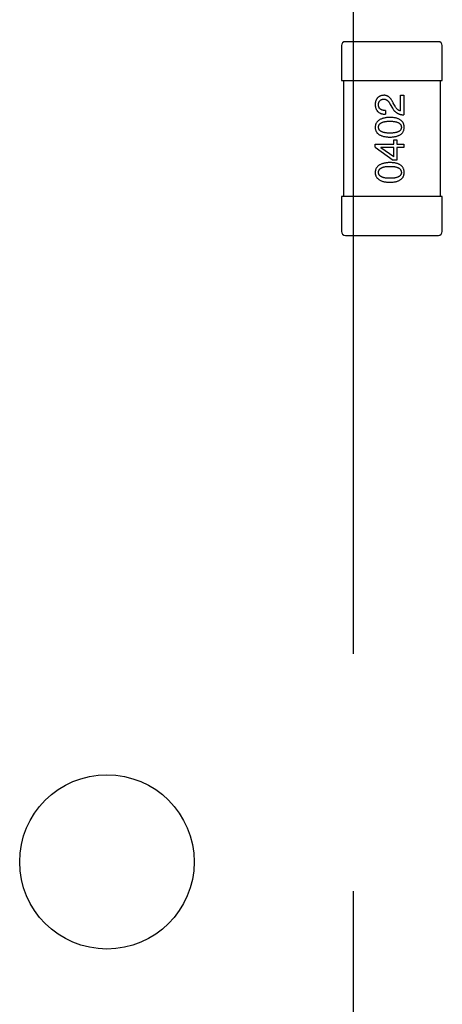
# Model space of a CAD drawing. Header units: millimetres. Extents: x 0 to 297, y 0 to 210.
# Tile 19 of 172: x 97.85 to 100.03, y 105.17 to 110.25. Entities that reach past the tile are written whole.
import ezdxf

# ---------------------------------------------------------------- set-up
doc = ezdxf.new("R2010")
doc.units = ezdxf.units.MM
doc.header["$LTSCALE"] = 16.335
doc.linetypes.add('CENTER', pattern=[0.6, 0.375, -0.075, 0.075, -0.075])
doc.layers.get('0').update_dxf_attribs({"linetype": 'CONTINUOUS'})
for name, color, linetype in [('2_100_DXF_CONTINUOUS_LINE', 7, 'CONTINUOUS'), ('3_1_A_DXF_CONTINUOUS_LINE', 7, 'CONTINUOUS'), ('_1_10001_DXF_CONTINUOUS_LINE', 7, 'CONTINUOUS'), ('OPEN_CASCADEDXF_CONTINUOUS_LINE', 7, 'CONTINUOUS')]:
    doc.layers.add(name, color=color, linetype=linetype)

msp = doc.modelspace()

# ---------------------------------------------------------------- linework, layer by layer
at = {"color": 1, "linetype": 'CENTER'}
msp.add_line((99.5684, 152.3074), (99.5684, 71.25), dxfattribs=at)
at = {"layer": '2_100_DXF_CONTINUOUS_LINE', "color": 7, "linetype": 'Continuous'}
for p, q in [((100.0283, 109.3387), (99.5083, 109.3387)), ((99.5083, 109.3387), (99.5083, 109.1587)), ((100.0283, 109.1587), (100.0283, 109.3387)), ((99.5283, 109.1387), (100.0083, 109.1387))]:
    msp.add_line(p, q, dxfattribs=at)
for centre, start, end in [((99.5283, 109.1587), 180, 270), ((100.0083, 109.1587), 270, 0)]:
    msp.add_arc(centre, 0.02, start, end, dxfattribs=at)
at = {"layer": '3_1_A_DXF_CONTINUOUS_LINE', "color": 7, "linetype": 'Continuous'}
for p, q in [((99.5083, 110.1187), (99.5083, 109.9387)), ((100.0083, 110.1387), (99.5283, 110.1387)), ((100.0283, 109.9387), (100.0283, 110.1187)), ((99.5083, 109.9387), (100.0283, 109.9387))]:
    msp.add_line(p, q, dxfattribs=at)
for centre, start, end in [((99.5283, 110.1187), 90, 180), ((100.0083, 110.1187), 0, 90)]:
    msp.add_arc(centre, 0.02, start, end, dxfattribs=at)
at = {"layer": '_1_10001_DXF_CONTINUOUS_LINE', "color": 7, "linetype": 'Continuous'}
for p, q in [((99.5183, 109.9387), (99.5183, 109.3387)), ((100.0183, 109.3387), (100.0183, 109.9387)), ((99.8124, 109.7815), (99.8124, 109.8618)), ((99.8124, 109.8618), (99.8296, 109.8618)), ((99.8296, 109.8618), (99.8296, 109.761)), ((99.7599, 109.8151), (99.7714, 109.7954)), ((99.7845, 109.8061), (99.7755, 109.8217)), ((99.7353, 109.7831), (99.7353, 109.7643)), ((99.6821, 109.5943), (99.6821, 109.6098)), ((99.6821, 109.6098), (99.778, 109.6098)), ((99.778, 109.6098), (99.778, 109.632)), ((99.778, 109.632), (99.7935, 109.632)), ((99.7935, 109.632), (99.7935, 109.6098)), ((99.7935, 109.6098), (99.8296, 109.6098)), ((99.8296, 109.6098), (99.8296, 109.5918)), ((99.6821, 109.5943), (99.7755, 109.527)), ((99.7107, 109.5918), (99.7107, 109.591)), ((99.778, 109.5918), (99.7107, 109.5918)), ((99.778, 109.5443), (99.7107, 109.591)), ((99.778, 109.5443), (99.778, 109.5918)), ((99.7935, 109.5918), (99.7935, 109.527)), ((99.8296, 109.5918), (99.7935, 109.5918)), ((99.7935, 109.527), (99.7755, 109.527))]:
    msp.add_line(p, q, dxfattribs=at)
for points, knots in [([(99.7263, 109.8618), (99.7246, 109.8617), (99.7213, 109.8614), (99.7165, 109.8606), (99.7121, 109.8595), (99.7079, 109.8581), (99.704, 109.8563), (99.7005, 109.8542), (99.6972, 109.8517), (99.6943, 109.849), (99.6917, 109.8459), (99.6893, 109.8424), (99.6873, 109.8387), (99.6856, 109.8346), (99.6843, 109.8302), (99.6832, 109.8254), (99.6824, 109.8204), (99.6822, 109.8169), (99.6821, 109.8151)], [0, 0, 0, 0, 0.070688, 0.137741, 0.201612, 0.262778, 0.321223, 0.378455, 0.434411, 0.490146, 0.546362, 0.603392, 0.662208, 0.723401, 0.787372, 0.85442, 0.925153, 1, 1, 1, 1]), ([(99.7755, 109.8217), (99.7747, 109.8234), (99.7732, 109.8267), (99.7707, 109.8314), (99.7681, 109.8358), (99.7654, 109.8398), (99.7627, 109.8435), (99.7598, 109.8469), (99.7569, 109.8499), (99.7538, 109.8526), (99.7507, 109.855), (99.7475, 109.857), (99.7442, 109.8586), (99.7408, 109.86), (99.7373, 109.861), (99.7337, 109.8616), (99.73, 109.8619), (99.7276, 109.8619), (99.7263, 109.8618)], [0, 0, 0, 0, 0.082731, 0.161257, 0.236138, 0.307554, 0.375712, 0.440848, 0.502916, 0.562567, 0.619798, 0.675716, 0.73039, 0.78386, 0.837315, 0.890547, 0.944917, 1, 1, 1, 1]), ([(99.6821, 109.8151), (99.6822, 109.8131), (99.6824, 109.8092), (99.6832, 109.8035), (99.6843, 109.7982), (99.6859, 109.7932), (99.6879, 109.7887), (99.6902, 109.7845), (99.693, 109.7807), (99.6961, 109.7773), (99.6997, 109.7743), (99.7036, 109.7717), (99.708, 109.7695), (99.7127, 109.7677), (99.7178, 109.7662), (99.7233, 109.7652), (99.7292, 109.7645), (99.7333, 109.7644), (99.7353, 109.7643)], [0, 0, 0, 0, 0.07282, 0.141057, 0.2062, 0.267672, 0.326735, 0.383519, 0.439188, 0.494454, 0.549628, 0.605958, 0.66397, 0.72402, 0.787502, 0.854127, 0.925065, 1, 1, 1, 1]), ([(99.6993, 109.8126), (99.6993, 109.8138), (99.6995, 109.816), (99.6998, 109.8192), (99.7004, 109.8221), (99.7011, 109.8249), (99.7021, 109.8275), (99.7033, 109.8299), (99.7047, 109.832), (99.7062, 109.834), (99.708, 109.8357), (99.7099, 109.8373), (99.712, 109.8386), (99.7143, 109.8398), (99.7169, 109.8406), (99.7196, 109.8414), (99.7225, 109.8419), (99.7245, 109.8421), (99.7255, 109.8422)], [0, 0, 0, 0, 0.076112, 0.148436, 0.216883, 0.281466, 0.34298, 0.402356, 0.459881, 0.51546, 0.571111, 0.62658, 0.683162, 0.741007, 0.801404, 0.863825, 0.930544, 1, 1, 1, 1]), ([(99.7353, 109.7831), (99.7339, 109.7832), (99.7311, 109.7833), (99.727, 109.7837), (99.7231, 109.7843), (99.7196, 109.7852), (99.7164, 109.7863), (99.7134, 109.7876), (99.7107, 109.7891), (99.7083, 109.7909), (99.7061, 109.7928), (99.7043, 109.795), (99.7027, 109.7974), (99.7014, 109.8001), (99.7005, 109.8029), (99.6998, 109.806), (99.6994, 109.8092), (99.6993, 109.8115), (99.6993, 109.8126)], [0, 0, 0, 0, 0.082594, 0.15978, 0.232961, 0.301462, 0.365595, 0.426678, 0.484662, 0.540809, 0.595146, 0.648401, 0.702272, 0.757102, 0.813447, 0.872233, 0.934055, 1, 1, 1, 1]), ([(99.7255, 109.8422), (99.7263, 109.8422), (99.7279, 109.8423), (99.7303, 109.8421), (99.7327, 109.8417), (99.7351, 109.8411), (99.7373, 109.8402), (99.7396, 109.8391), (99.7418, 109.8378), (99.744, 109.8362), (99.7462, 109.8344), (99.7482, 109.8323), (99.7503, 109.83), (99.7523, 109.8275), (99.7543, 109.8248), (99.7562, 109.8218), (99.7581, 109.8185), (99.7593, 109.8163), (99.7599, 109.8151)], [0, 0, 0, 0, 0.052237, 0.103888, 0.155485, 0.207395, 0.259864, 0.31356, 0.369176, 0.4266, 0.486836, 0.550048, 0.61567, 0.685271, 0.75824, 0.834614, 0.915635, 1, 1, 1, 1]), ([(99.7714, 109.7954), (99.7722, 109.7941), (99.7737, 109.7914), (99.7762, 109.7876), (99.7789, 109.784), (99.7818, 109.7807), (99.7848, 109.7776), (99.788, 109.7748), (99.7914, 109.7723), (99.7949, 109.77), (99.7987, 109.7679), (99.8026, 109.7662), (99.8067, 109.7646), (99.8109, 109.7634), (99.8154, 109.7624), (99.8199, 109.7617), (99.8247, 109.7612), (99.8279, 109.7611), (99.8296, 109.761)], [0, 0, 0, 0, 0.065828, 0.130094, 0.192451, 0.254037, 0.313974, 0.373757, 0.433048, 0.492243, 0.551902, 0.611758, 0.672678, 0.734814, 0.798569, 0.863693, 0.930488, 1, 1, 1, 1]), ([(99.8124, 109.7815), (99.8111, 109.7818), (99.8085, 109.7823), (99.8047, 109.7839), (99.801, 109.7861), (99.7975, 109.7889), (99.794, 109.7923), (99.7907, 109.7963), (99.7875, 109.801), (99.7855, 109.8043), (99.7845, 109.8061)], [0, 0, 0, 0, 0.103034, 0.208166, 0.318255, 0.434664, 0.559728, 0.695394, 0.841708, 1, 1, 1, 1]), ([(99.7583, 109.7477), (99.7553, 109.7476), (99.7494, 109.7473), (99.7409, 109.7465), (99.733, 109.7453), (99.7257, 109.7437), (99.7189, 109.7418), (99.7127, 109.7396), (99.707, 109.7369), (99.702, 109.7339), (99.6974, 109.7305), (99.6935, 109.7268), (99.6901, 109.7227), (99.6873, 109.7182), (99.6851, 109.7134), (99.6835, 109.7082), (99.6824, 109.7027), (99.6822, 109.6989), (99.6821, 109.6969)], [0, 0, 0, 0, 0.088475, 0.171606, 0.249595, 0.322626, 0.391327, 0.455765, 0.516374, 0.573675, 0.628522, 0.681161, 0.732559, 0.783563, 0.83504, 0.887639, 0.942585, 1, 1, 1, 1]), ([(99.6993, 109.6969), (99.6993, 109.6982), (99.6994, 109.7006), (99.7001, 109.7042), (99.7012, 109.7075), (99.7029, 109.7106), (99.705, 109.7134), (99.7076, 109.716), (99.7106, 109.7183), (99.7141, 109.7204), (99.718, 109.7222), (99.7224, 109.7238), (99.7273, 109.7251), (99.7326, 109.7262), (99.7384, 109.727), (99.7446, 109.7276), (99.7513, 109.728), (99.7559, 109.728), (99.7583, 109.728)], [0, 0, 0, 0, 0.050604, 0.098688, 0.145699, 0.191791, 0.238625, 0.286717, 0.337546, 0.391814, 0.449755, 0.512106, 0.579685, 0.652048, 0.730262, 0.814146, 0.904281, 1, 1, 1, 1]), ([(99.8321, 109.6969), (99.832, 109.6989), (99.8318, 109.7028), (99.8309, 109.7084), (99.8293, 109.7136), (99.8273, 109.7185), (99.8246, 109.7231), (99.8214, 109.7272), (99.8176, 109.731), (99.8132, 109.7343), (99.8083, 109.7373), (99.8028, 109.7399), (99.7967, 109.7422), (99.7901, 109.744), (99.783, 109.7456), (99.7752, 109.7466), (99.767, 109.7474), (99.7612, 109.7476), (99.7583, 109.7477)], [0, 0, 0, 0, 0.059134, 0.115603, 0.169236, 0.221572, 0.273254, 0.32474, 0.377319, 0.431815, 0.488555, 0.548609, 0.612242, 0.680182, 0.75251, 0.829782, 0.91231, 1, 1, 1, 1]), ([(99.7583, 109.728), (99.7606, 109.728), (99.7652, 109.728), (99.7718, 109.7276), (99.778, 109.727), (99.7837, 109.7262), (99.789, 109.7251), (99.7938, 109.7238), (99.7982, 109.7222), (99.8021, 109.7204), (99.8056, 109.7183), (99.8086, 109.716), (99.8112, 109.7134), (99.8134, 109.7106), (99.8151, 109.7075), (99.8163, 109.7042), (99.8171, 109.7006), (99.8172, 109.6982), (99.8173, 109.6969)], [0, 0, 0, 0, 0.094834, 0.184067, 0.267029, 0.344713, 0.417334, 0.484367, 0.546941, 0.604717, 0.65953, 0.710539, 0.759381, 0.806382, 0.853027, 0.900623, 0.949121, 1, 1, 1, 1]), ([(99.6821, 109.6969), (99.6821, 109.6949), (99.6823, 109.691), (99.6833, 109.6854), (99.6849, 109.6801), (99.687, 109.6752), (99.6898, 109.6707), (99.6931, 109.6666), (99.697, 109.6628), (99.7016, 109.6595), (99.7066, 109.6565), (99.7123, 109.6539), (99.7186, 109.6516), (99.7254, 109.6498), (99.7328, 109.6482), (99.7408, 109.6471), (99.7493, 109.6464), (99.7552, 109.6462), (99.7583, 109.6461)], [0, 0, 0, 0, 0.057911, 0.113262, 0.165956, 0.217443, 0.268511, 0.319665, 0.372, 0.426129, 0.483365, 0.543779, 0.607756, 0.676562, 0.749704, 0.827713, 0.911177, 1, 1, 1, 1]), ([(99.7583, 109.6666), (99.7559, 109.6666), (99.7513, 109.6666), (99.7446, 109.667), (99.7384, 109.6676), (99.7326, 109.6684), (99.7273, 109.6695), (99.7224, 109.6707), (99.718, 109.6723), (99.7141, 109.6741), (99.7106, 109.676), (99.7076, 109.6783), (99.705, 109.6808), (99.7029, 109.6836), (99.7012, 109.6866), (99.7001, 109.6898), (99.6994, 109.6933), (99.6993, 109.6957), (99.6993, 109.6969)], [0, 0, 0, 0, 0.096452, 0.187278, 0.271765, 0.350519, 0.423437, 0.491321, 0.554011, 0.612224, 0.666281, 0.717003, 0.764884, 0.811423, 0.856783, 0.902993, 0.950236, 1, 1, 1, 1]), ([(99.8173, 109.6969), (99.8173, 109.6957), (99.8172, 109.6933), (99.8165, 109.6898), (99.8153, 109.6865), (99.8137, 109.6836), (99.8116, 109.6808), (99.809, 109.6783), (99.806, 109.676), (99.8025, 109.6741), (99.7986, 109.6723), (99.7942, 109.6707), (99.7893, 109.6695), (99.784, 109.6684), (99.7782, 109.6676), (99.772, 109.667), (99.7653, 109.6666), (99.7607, 109.6666), (99.7583, 109.6666)], [0, 0, 0, 0, 0.049766, 0.097012, 0.143225, 0.188786, 0.235079, 0.282962, 0.333687, 0.387747, 0.445963, 0.508657, 0.576545, 0.649868, 0.72822, 0.812712, 0.903543, 1, 1, 1, 1]), ([(99.7583, 109.6461), (99.7612, 109.6462), (99.767, 109.6464), (99.7752, 109.6471), (99.783, 109.6482), (99.7901, 109.6498), (99.7967, 109.6516), (99.8028, 109.6539), (99.8083, 109.6565), (99.8132, 109.6595), (99.8176, 109.6628), (99.8214, 109.6666), (99.8246, 109.6707), (99.8273, 109.6752), (99.8293, 109.6801), (99.8309, 109.6854), (99.8318, 109.691), (99.832, 109.6949), (99.8321, 109.6969)], [0, 0, 0, 0, 0.087693, 0.170223, 0.247496, 0.319826, 0.387768, 0.451403, 0.511459, 0.568358, 0.622671, 0.675251, 0.726739, 0.778422, 0.830759, 0.884394, 0.940865, 1, 1, 1, 1]), ([(99.7583, 109.5146), (99.7553, 109.5144), (99.7494, 109.5142), (99.7409, 109.5133), (99.733, 109.5121), (99.7257, 109.5106), (99.7189, 109.5087), (99.7127, 109.5064), (99.707, 109.5038), (99.702, 109.5008), (99.6974, 109.4974), (99.6935, 109.4937), (99.6901, 109.4896), (99.6873, 109.4851), (99.6851, 109.4803), (99.6835, 109.4751), (99.6824, 109.4695), (99.6822, 109.4657), (99.6821, 109.4637)], [0, 0, 0, 0, 0.088475, 0.171606, 0.249595, 0.322626, 0.391327, 0.455765, 0.516374, 0.573675, 0.628522, 0.681161, 0.732559, 0.783563, 0.83504, 0.887639, 0.942585, 1, 1, 1, 1]), ([(99.8321, 109.4637), (99.832, 109.4657), (99.8318, 109.4696), (99.8309, 109.4752), (99.8293, 109.4805), (99.8273, 109.4854), (99.8246, 109.4899), (99.8214, 109.4941), (99.8176, 109.4978), (99.8132, 109.5012), (99.8083, 109.5042), (99.8028, 109.5068), (99.7967, 109.509), (99.7901, 109.5109), (99.783, 109.5124), (99.7752, 109.5135), (99.767, 109.5143), (99.7612, 109.5145), (99.7583, 109.5146)], [0, 0, 0, 0, 0.059134, 0.115603, 0.169236, 0.221572, 0.273254, 0.32474, 0.377319, 0.431815, 0.488555, 0.548609, 0.612242, 0.680182, 0.75251, 0.829782, 0.91231, 1, 1, 1, 1]), ([(99.6821, 109.4637), (99.6821, 109.4618), (99.6823, 109.4579), (99.6833, 109.4522), (99.6849, 109.447), (99.687, 109.4421), (99.6898, 109.4376), (99.6931, 109.4334), (99.697, 109.4297), (99.7016, 109.4263), (99.7066, 109.4233), (99.7123, 109.4207), (99.7186, 109.4185), (99.7254, 109.4166), (99.7328, 109.4151), (99.7408, 109.414), (99.7493, 109.4132), (99.7552, 109.413), (99.7583, 109.4129)], [0, 0, 0, 0, 0.057911, 0.113262, 0.165956, 0.217443, 0.268511, 0.319665, 0.372, 0.426129, 0.483365, 0.543779, 0.607756, 0.676562, 0.749704, 0.827713, 0.911177, 1, 1, 1, 1]), ([(99.6993, 109.4637), (99.6993, 109.465), (99.6994, 109.4675), (99.7001, 109.471), (99.7012, 109.4743), (99.7029, 109.4774), (99.705, 109.4802), (99.7076, 109.4828), (99.7106, 109.4851), (99.7141, 109.4872), (99.718, 109.489), (99.7224, 109.4906), (99.7273, 109.4919), (99.7326, 109.493), (99.7384, 109.4939), (99.7446, 109.4945), (99.7513, 109.4948), (99.7559, 109.4949), (99.7583, 109.4949)], [0, 0, 0, 0, 0.050604, 0.098688, 0.145699, 0.191791, 0.238625, 0.286717, 0.337546, 0.391814, 0.449755, 0.512106, 0.579685, 0.652048, 0.730262, 0.814146, 0.904281, 1, 1, 1, 1]), ([(99.7583, 109.4334), (99.7559, 109.4334), (99.7513, 109.4335), (99.7446, 109.4339), (99.7384, 109.4344), (99.7326, 109.4352), (99.7273, 109.4363), (99.7224, 109.4376), (99.718, 109.4391), (99.7141, 109.4409), (99.7106, 109.4429), (99.7076, 109.4451), (99.705, 109.4477), (99.7029, 109.4504), (99.7012, 109.4534), (99.7001, 109.4566), (99.6994, 109.4601), (99.6993, 109.4625), (99.6993, 109.4637)], [0, 0, 0, 0, 0.096452, 0.187278, 0.271765, 0.350519, 0.423437, 0.491321, 0.554011, 0.612224, 0.666281, 0.717003, 0.764884, 0.811423, 0.856783, 0.902993, 0.950236, 1, 1, 1, 1]), ([(99.7583, 109.4949), (99.7606, 109.4949), (99.7652, 109.4948), (99.7718, 109.4945), (99.778, 109.4939), (99.7837, 109.493), (99.789, 109.4919), (99.7938, 109.4906), (99.7982, 109.489), (99.8021, 109.4872), (99.8056, 109.4851), (99.8086, 109.4828), (99.8112, 109.4803), (99.8134, 109.4774), (99.8151, 109.4743), (99.8163, 109.471), (99.8171, 109.4675), (99.8172, 109.465), (99.8173, 109.4637)], [0, 0, 0, 0, 0.094834, 0.184067, 0.267029, 0.344713, 0.417334, 0.484367, 0.546941, 0.604717, 0.65953, 0.710539, 0.759381, 0.806382, 0.853027, 0.900623, 0.949121, 1, 1, 1, 1]), ([(99.7583, 109.4129), (99.7612, 109.413), (99.767, 109.4132), (99.7752, 109.414), (99.783, 109.4151), (99.7901, 109.4166), (99.7967, 109.4185), (99.8028, 109.4207), (99.8083, 109.4233), (99.8132, 109.4263), (99.8176, 109.4297), (99.8214, 109.4334), (99.8246, 109.4376), (99.8273, 109.4421), (99.8293, 109.447), (99.8309, 109.4522), (99.8318, 109.4579), (99.832, 109.4618), (99.8321, 109.4637)], [0, 0, 0, 0, 0.087693, 0.170223, 0.247496, 0.319826, 0.387768, 0.451403, 0.511459, 0.568358, 0.622671, 0.675251, 0.726739, 0.778422, 0.830759, 0.884394, 0.940865, 1, 1, 1, 1]), ([(99.8173, 109.4637), (99.8173, 109.4625), (99.8172, 109.4601), (99.8165, 109.4566), (99.8153, 109.4534), (99.8137, 109.4504), (99.8116, 109.4477), (99.809, 109.4451), (99.806, 109.4429), (99.8025, 109.4409), (99.7986, 109.4391), (99.7942, 109.4376), (99.7893, 109.4363), (99.784, 109.4352), (99.7782, 109.4344), (99.772, 109.4339), (99.7653, 109.4335), (99.7607, 109.4334), (99.7583, 109.4334)], [0, 0, 0, 0, 0.049766, 0.097012, 0.143225, 0.188786, 0.235079, 0.282962, 0.333687, 0.387747, 0.445963, 0.508657, 0.576545, 0.649868, 0.72822, 0.812712, 0.903543, 1, 1, 1, 1])]:
    msp.add_open_spline(points, degree=3, knots=knots, dxfattribs=at)
at = {"layer": 'OPEN_CASCADEDXF_CONTINUOUS_LINE', "color": 7, "linetype": 'Continuous'}
msp.add_circle((98.2984, 105.9036), 0.45, dxfattribs=at)

doc.saveas('drawing.dxf')
